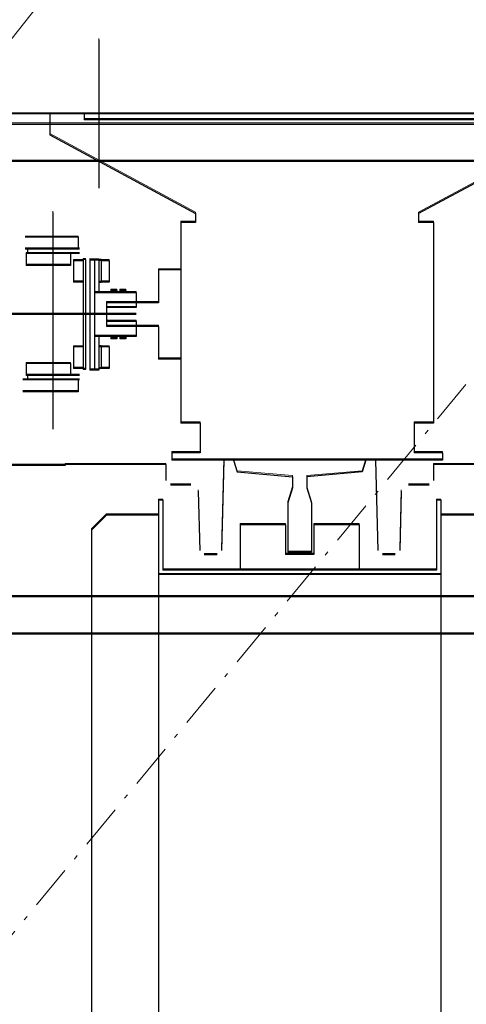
# Model space of a CAD drawing. Header units: millimetres. Extents: x -8642 to 28269, y -6609 to 3701.
# Tile 225 of 256: x 7113 to 7143, y -2080 to -2014. Entities that reach past the tile are written whole.
import ezdxf

# ---------------------------------------------------------------- set-up
doc = ezdxf.new("R2010")
doc.units = ezdxf.units.MM
doc.header["$LTSCALE"] = 1000
doc.header["$MEASUREMENT"] = 0
for name, pattern in [('rzut 1 pietra$0$ArchiTECH.PC 5. Line Type', [0.0053, 0.003, -0.001, 0.0003, -0.001]), ('rzut 1 pietra$0$ArchiTECH.PC Solid Line Type', [0]), ('SUFIT_1 PIETRO$0$ArchiTECH.PC Solid Line Type', [0])]:
    doc.linetypes.add(name, pattern=pattern)
doc.layers.add('_Etapy_opis', color=7, linetype='Continuous', lineweight=18)
doc.layers.add('IS_ARCH', color=254, linetype='Continuous', lineweight=18)
doc.layers.add('SUFIT_1 PIETRO$0$INWENTARYZACJA', color=254, linetype='Continuous')
doc.layers.add('SUFIT_1 PIETRO$0$Kalka 1', color=254, linetype='Continuous')

msp = doc.modelspace()

# ---------------------------------------------------------------- linework, layer by layer
at = {"layer": '_Etapy_opis', "color": 1}
msp.add_lwpolyline([(6460.55, -2841.207), (7540.523, -1472.145), (7540.523, 604.489), (11528.635, 604.489), (11528.635, -458.988), (8943.733, -3729.656)], close=True, dxfattribs=at)
at = {"layer": 'IS_ARCH', "linetype": 'rzut 1 pietra$0$ArchiTECH.PC 5. Line Type'}
msp.add_line((10028.542, 1462.468), (5164.307, -4438.502), dxfattribs=at)
at = {"layer": 'IS_ARCH', "linetype": 'rzut 1 pietra$0$ArchiTECH.PC Solid Line Type'}
for p, q in [((7118.152, -2015), (7118.152, -2025)), ((7212.152, -2020), (7022.152, -2020)), ((7212.152, -2020), (7022.152, -2020)), ((7212.152, -2020), (7022.152, -2020)), ((7212.152, -2020), (7022.152, -2020)), ((7212.152, -2020), (7022.152, -2020)), ((7212.152, -2020), (7022.152, -2020)), ((7197.152, -2020), (7114.852, -2020)), ((7114.852, -2020), (7114.852, -2021.4)), ((7197.152, -2020), (7114.852, -2020)), ((7114.852, -2020), (7114.852, -2021.4)), ((7114.852, -2020), (7114.852, -2021.4)), ((7197.152, -2020), (7114.852, -2020)), ((7117.152, -2020), (7117.152, -2020.4)), ((7117.152, -2020), (7117.152, -2020.4)), ((7117.152, -2020), (7117.152, -2020.4)), ((7022.152, -2020.676), (7212.152, -2020.676)), ((7197.152, -2020.4), (7117.152, -2020.4)), ((7197.152, -2020.4), (7117.152, -2020.4)), ((7197.152, -2020.4), (7117.152, -2020.4)), ((7114.852, -2021.4), (7124.652, -2026.7)), ((7114.852, -2021.4), (7124.652, -2026.7)), ((7114.852, -2021.4), (7124.652, -2026.7)), ((7149.452, -2021.4), (7139.652, -2026.7)), ((7149.452, -2021.4), (7139.652, -2026.7)), ((7149.452, -2021.4), (7139.652, -2026.7)), ((7163.625, -2023.197), (7099.683, -2023.197)), ((7163.625, -2023.197), (7099.683, -2023.197)), ((7163.625, -2023.197), (7099.683, -2023.197)), ((7115.052, -2026.627), (7115.052, -2041.206)), ((7115.052, -2026.627), (7115.052, -2041.206)), ((7115.052, -2026.627), (7115.052, -2041.206)), ((7124.652, -2026.7), (7124.652, -2027.3)), ((7124.652, -2026.7), (7124.652, -2027.3)), ((7124.652, -2026.7), (7124.652, -2027.3)), ((7139.652, -2026.7), (7139.652, -2027.3)), ((7139.652, -2026.7), (7139.652, -2027.3)), ((7139.652, -2026.7), (7139.652, -2027.3)), ((7123.652, -2027.3), (7123.652, -2040.8)), ((7124.652, -2027.3), (7123.652, -2027.3)), ((7123.652, -2027.3), (7123.652, -2040.8)), ((7124.652, -2027.3), (7123.652, -2027.3)), ((7124.652, -2027.3), (7123.652, -2027.3)), ((7123.652, -2027.3), (7123.652, -2040.8)), ((7140.652, -2027.3), (7139.652, -2027.3)), ((7140.652, -2027.3), (7139.652, -2027.3)), ((7140.652, -2027.3), (7139.652, -2027.3)), ((7140.652, -2027.3), (7140.652, -2040.8)), ((7140.652, -2027.3), (7140.652, -2040.8)), ((7140.652, -2027.3), (7140.652, -2040.8)), ((7116.752, -2028.3), (7113.184, -2028.3)), ((7116.752, -2028.3), (7113.184, -2028.3)), ((7116.752, -2028.3), (7113.184, -2028.3)), ((7116.752, -2028.3), (7116.752, -2029.1)), ((7116.752, -2028.3), (7116.752, -2029.1)), ((7116.752, -2028.3), (7116.752, -2029.1)), ((7116.752, -2028.5), (7116.752, -2029.1)), ((7116.752, -2028.5), (7116.752, -2029.1)), ((7116.752, -2028.5), (7116.752, -2029.1)), ((7116.852, -2029.1), (7113.184, -2029.1)), ((7116.852, -2029.1), (7113.184, -2029.1)), ((7116.852, -2029.1), (7113.184, -2029.1)), ((7113.252, -2029.4), (7113.252, -2030.2)), ((7116.852, -2029.4), (7113.252, -2029.4)), ((7113.252, -2029.4), (7113.252, -2030.2)), ((7116.852, -2029.4), (7113.252, -2029.4)), ((7116.852, -2029.4), (7113.252, -2029.4)), ((7113.252, -2029.4), (7113.252, -2030.2)), ((7113.352, -2029.1), (7113.352, -2029.4)), ((7113.352, -2029.1), (7113.352, -2029.4)), ((7113.352, -2029.1), (7113.352, -2029.4)), ((7116.252, -2029.4), (7116.252, -2030.2)), ((7116.252, -2029.4), (7116.252, -2030.2)), ((7116.252, -2029.4), (7116.252, -2030.2)), ((7116.252, -2030.2), (7113.252, -2030.2)), ((7116.252, -2030.2), (7113.252, -2030.2)), ((7116.252, -2030.2), (7113.252, -2030.2)), ((7117.102, -2029.881), (7116.442, -2029.881)), ((7116.442, -2029.881), (7116.442, -2031.319)), ((7117.102, -2029.881), (7116.442, -2029.881)), ((7116.442, -2029.881), (7116.442, -2031.319)), ((7116.442, -2029.881), (7116.442, -2031.319)), ((7117.102, -2029.881), (7116.442, -2029.881)), ((7117.252, -2029.8), (7117.102, -2029.8)), ((7117.102, -2029.8), (7117.102, -2037.2)), ((7117.252, -2029.8), (7117.102, -2029.8)), ((7117.102, -2029.8), (7117.102, -2037.2)), ((7117.102, -2029.8), (7117.102, -2037.2)), ((7117.252, -2029.8), (7117.102, -2029.8)), ((7117.252, -2029.8), (7117.252, -2037.2)), ((7117.252, -2029.8), (7117.252, -2037.2)), ((7117.252, -2029.8), (7117.252, -2037.2)), ((7117.552, -2029.8), (7117.552, -2037.23)), ((7117.552, -2029.8), (7117.552, -2037.23)), ((7117.552, -2029.8), (7117.552, -2037.23)), ((7118.152, -2029.83), (7117.552, -2029.83)), ((7118.152, -2029.83), (7117.552, -2029.83)), ((7118.152, -2029.83), (7117.552, -2029.83)), ((7117.852, -2029.83), (7117.852, -2037.23)), ((7117.852, -2029.83), (7117.852, -2037.23)), ((7117.852, -2029.83), (7117.852, -2037.23)), ((7118.152, -2029.83), (7118.152, -2032.03)), ((7118.152, -2029.83), (7118.152, -2032.03)), ((7118.152, -2029.83), (7118.152, -2032.03)), ((7118.312, -2029.86), (7118.152, -2029.86)), ((7118.312, -2029.86), (7118.152, -2029.86)), ((7118.312, -2029.86), (7118.152, -2029.86)), ((7118.312, -2029.86), (7118.312, -2031.34)), ((7118.312, -2029.86), (7118.312, -2031.34)), ((7118.312, -2029.86), (7118.312, -2031.34)), ((7118.312, -2029.881), (7118.312, -2031.319)), ((7118.842, -2029.881), (7118.312, -2029.881)), ((7118.312, -2029.881), (7118.312, -2031.319)), ((7118.842, -2029.881), (7118.312, -2029.881)), ((7118.842, -2029.881), (7118.312, -2029.881)), ((7118.312, -2029.881), (7118.312, -2031.319)), ((7118.842, -2029.881), (7118.842, -2031.319)), ((7118.842, -2029.881), (7118.842, -2031.319)), ((7118.842, -2029.881), (7118.842, -2031.319)), ((7123.652, -2030.5), (7122.152, -2030.5)), ((7122.152, -2030.5), (7122.152, -2032.7)), ((7123.652, -2030.5), (7122.152, -2030.5)), ((7122.152, -2030.5), (7122.152, -2032.7)), ((7122.152, -2030.5), (7122.152, -2032.7)), ((7123.652, -2030.5), (7122.152, -2030.5)), ((7117.102, -2031.319), (7116.442, -2031.319)), ((7117.102, -2031.319), (7116.442, -2031.319)), ((7117.102, -2031.319), (7116.442, -2031.319)), ((7118.312, -2031.34), (7118.152, -2031.34)), ((7118.312, -2031.34), (7118.152, -2031.34)), ((7118.312, -2031.34), (7118.152, -2031.34)), ((7118.842, -2031.319), (7118.312, -2031.319)), ((7118.842, -2031.319), (7118.312, -2031.319)), ((7118.842, -2031.319), (7118.312, -2031.319)), ((7120.652, -2032.03), (7117.852, -2032.03)), ((7120.652, -2032.03), (7117.852, -2032.03)), ((7120.652, -2032.03), (7117.852, -2032.03)), ((7119.352, -2031.875), (7118.952, -2031.875)), ((7118.952, -2031.875), (7118.952, -2032.03)), ((7119.352, -2031.875), (7118.952, -2031.875)), ((7118.952, -2031.875), (7118.952, -2032.03)), ((7118.952, -2031.875), (7118.952, -2032.03)), ((7119.352, -2031.875), (7118.952, -2031.875)), ((7119.352, -2031.875), (7119.352, -2032.03)), ((7119.352, -2031.875), (7119.352, -2032.03)), ((7119.352, -2031.875), (7119.352, -2032.03)), ((7119.952, -2031.875), (7119.552, -2031.875)), ((7119.552, -2031.875), (7119.552, -2032.03)), ((7119.952, -2031.875), (7119.552, -2031.875)), ((7119.552, -2031.875), (7119.552, -2032.03)), ((7119.552, -2031.875), (7119.552, -2032.03)), ((7119.952, -2031.875), (7119.552, -2031.875)), ((7119.952, -2031.875), (7119.952, -2032.03)), ((7119.952, -2031.875), (7119.952, -2032.03)), ((7119.952, -2031.875), (7119.952, -2032.03)), ((7120.652, -2032.03), (7120.652, -2032.33)), ((7120.652, -2032.03), (7120.652, -2032.33)), ((7120.652, -2032.03), (7120.652, -2032.33)), ((7122.152, -2032.7), (7118.652, -2032.7)), ((7118.652, -2032.7), (7118.652, -2034.3)), ((7122.152, -2032.7), (7118.652, -2032.7)), ((7118.652, -2032.7), (7118.652, -2034.3)), ((7118.652, -2032.7), (7118.652, -2034.3)), ((7122.152, -2032.7), (7118.652, -2032.7)), ((7120.652, -2032.33), (7120.652, -2033.03)), ((7120.652, -2032.33), (7120.652, -2033.03)), ((7120.652, -2032.33), (7120.652, -2033.03)), ((7120.652, -2033.5), (7046.652, -2033.5)), ((7120.652, -2033.5), (7046.652, -2033.5)), ((7120.652, -2033.5), (7046.652, -2033.5)), ((7120.652, -2033.03), (7118.652, -2033.03)), ((7118.652, -2033.03), (7118.652, -2033.97)), ((7120.652, -2033.03), (7118.652, -2033.03)), ((7118.652, -2033.03), (7118.652, -2033.97)), ((7118.652, -2033.03), (7118.652, -2033.97)), ((7120.652, -2033.03), (7118.652, -2033.03)), ((7120.652, -2033.97), (7118.652, -2033.97)), ((7120.652, -2033.97), (7118.652, -2033.97)), ((7120.652, -2033.97), (7118.652, -2033.97)), ((7120.652, -2033.97), (7120.652, -2034.67)), ((7120.652, -2033.97), (7120.652, -2034.67)), ((7120.652, -2033.97), (7120.652, -2034.67)), ((7122.152, -2034.3), (7118.652, -2034.3)), ((7122.152, -2034.3), (7118.652, -2034.3)), ((7122.152, -2034.3), (7118.652, -2034.3)), ((7120.652, -2034.67), (7120.652, -2034.97)), ((7120.652, -2034.67), (7120.652, -2034.97)), ((7120.652, -2034.67), (7120.652, -2034.97)), ((7122.152, -2034.3), (7122.152, -2036.5)), ((7122.152, -2034.3), (7122.152, -2036.5)), ((7122.152, -2034.3), (7122.152, -2036.5)), ((7119.552, -2034.97), (7117.852, -2034.97)), ((7119.552, -2034.97), (7117.852, -2034.97)), ((7119.552, -2034.97), (7117.852, -2034.97)), ((7118.152, -2034.97), (7118.152, -2037.23)), ((7118.152, -2034.97), (7118.152, -2037.23)), ((7118.152, -2034.97), (7118.152, -2037.23)), ((7118.952, -2034.97), (7118.952, -2035.125)), ((7118.952, -2034.97), (7118.952, -2035.125)), ((7118.952, -2034.97), (7118.952, -2035.125)), ((7119.352, -2035.125), (7118.952, -2035.125)), ((7119.352, -2035.125), (7118.952, -2035.125)), ((7119.352, -2035.125), (7118.952, -2035.125)), ((7119.352, -2034.97), (7119.352, -2035.125)), ((7119.352, -2034.97), (7119.352, -2035.125)), ((7119.352, -2034.97), (7119.352, -2035.125)), ((7120.652, -2034.97), (7119.527, -2034.97)), ((7120.652, -2034.97), (7119.527, -2034.97)), ((7120.652, -2034.97), (7119.527, -2034.97)), ((7119.552, -2034.97), (7119.552, -2035.125)), ((7119.552, -2034.97), (7119.552, -2035.125)), ((7119.552, -2034.97), (7119.552, -2035.125)), ((7119.952, -2035.125), (7119.552, -2035.125)), ((7119.952, -2035.125), (7119.552, -2035.125)), ((7119.952, -2035.125), (7119.552, -2035.125)), ((7119.952, -2034.97), (7119.952, -2035.125)), ((7119.952, -2034.97), (7119.952, -2035.125)), ((7119.952, -2034.97), (7119.952, -2035.125)), ((7116.442, -2035.681), (7116.442, -2037.119)), ((7117.102, -2035.681), (7116.442, -2035.681)), ((7116.442, -2035.681), (7116.442, -2037.119)), ((7117.102, -2035.681), (7116.442, -2035.681)), ((7117.102, -2035.681), (7116.442, -2035.681)), ((7116.442, -2035.681), (7116.442, -2037.119)), ((7118.312, -2035.66), (7118.152, -2035.66)), ((7118.152, -2035.66), (7118.152, -2037.14)), ((7118.312, -2035.66), (7118.152, -2035.66)), ((7118.152, -2035.66), (7118.152, -2037.14)), ((7118.152, -2035.66), (7118.152, -2037.14)), ((7118.312, -2035.66), (7118.152, -2035.66)), ((7118.312, -2035.66), (7118.312, -2037.14)), ((7118.312, -2035.66), (7118.312, -2037.14)), ((7118.312, -2035.66), (7118.312, -2037.14)), ((7118.842, -2035.681), (7118.312, -2035.681)), ((7118.842, -2035.681), (7118.312, -2035.681)), ((7118.842, -2035.681), (7118.312, -2035.681)), ((7118.842, -2035.681), (7118.842, -2037.119)), ((7118.842, -2035.681), (7118.842, -2037.119)), ((7118.842, -2035.681), (7118.842, -2037.119)), ((7113.252, -2036.8), (7113.252, -2037.6)), ((7116.252, -2036.8), (7113.252, -2036.8)), ((7113.252, -2036.8), (7113.252, -2037.6)), ((7116.252, -2036.8), (7113.252, -2036.8)), ((7116.252, -2036.8), (7113.252, -2036.8)), ((7113.252, -2036.8), (7113.252, -2037.6)), ((7116.252, -2036.8), (7116.252, -2037.6)), ((7116.252, -2036.8), (7116.252, -2037.6)), ((7116.252, -2036.8), (7116.252, -2037.6)), ((7123.652, -2036.5), (7122.152, -2036.5)), ((7123.652, -2036.5), (7122.152, -2036.5)), ((7123.652, -2036.5), (7122.152, -2036.5)), ((7117.102, -2037.119), (7116.442, -2037.119)), ((7117.102, -2037.119), (7116.442, -2037.119)), ((7117.102, -2037.119), (7116.442, -2037.119)), ((7117.252, -2037.2), (7117.102, -2037.2)), ((7117.252, -2037.2), (7117.102, -2037.2)), ((7117.252, -2037.2), (7117.102, -2037.2)), ((7118.152, -2037.23), (7117.552, -2037.23)), ((7118.152, -2037.23), (7117.552, -2037.23)), ((7118.152, -2037.23), (7117.552, -2037.23)), ((7118.312, -2037.14), (7118.152, -2037.14)), ((7118.312, -2037.14), (7118.152, -2037.14)), ((7118.312, -2037.14), (7118.152, -2037.14)), ((7118.842, -2037.119), (7118.312, -2037.119)), ((7118.842, -2037.119), (7118.312, -2037.119)), ((7118.842, -2037.119), (7118.312, -2037.119)), ((7116.852, -2037.9), (7113.034, -2037.9)), ((7116.852, -2037.9), (7113.034, -2037.9)), ((7116.852, -2037.9), (7113.034, -2037.9)), ((7116.852, -2037.6), (7113.252, -2037.6)), ((7116.852, -2037.6), (7113.252, -2037.6)), ((7116.852, -2037.6), (7113.252, -2037.6)), ((7113.352, -2037.6), (7113.352, -2037.9)), ((7113.352, -2037.6), (7113.352, -2037.9)), ((7113.352, -2037.6), (7113.352, -2037.9)), ((7116.752, -2037.9), (7116.752, -2038.7)), ((7116.752, -2037.9), (7116.752, -2038.7)), ((7116.752, -2037.9), (7116.752, -2038.7)), ((7116.752, -2038.7), (7113.034, -2038.7)), ((7116.752, -2038.7), (7113.034, -2038.7)), ((7116.752, -2038.7), (7113.034, -2038.7)), ((7124.952, -2040.8), (7123.652, -2040.8)), ((7124.952, -2040.8), (7123.652, -2040.8)), ((7124.952, -2040.8), (7123.652, -2040.8)), ((7124.952, -2040.8), (7124.952, -2042.8)), ((7124.952, -2040.8), (7124.952, -2042.8)), ((7124.952, -2040.8), (7124.952, -2042.8)), ((7139.352, -2040.8), (7139.352, -2042.8)), ((7140.652, -2040.8), (7139.352, -2040.8)), ((7139.352, -2040.8), (7139.352, -2042.8)), ((7140.652, -2040.8), (7139.352, -2040.8)), ((7140.652, -2040.8), (7139.352, -2040.8)), ((7139.352, -2040.8), (7139.352, -2042.8)), ((7124.952, -2042.8), (7123.052, -2042.8)), ((7123.052, -2042.8), (7123.052, -2043.3)), ((7124.952, -2042.8), (7123.052, -2042.8)), ((7123.052, -2042.8), (7123.052, -2043.3)), ((7123.052, -2042.8), (7123.052, -2043.3)), ((7124.952, -2042.8), (7123.052, -2042.8)), ((7141.252, -2042.8), (7139.352, -2042.8)), ((7141.252, -2042.8), (7139.352, -2042.8)), ((7141.252, -2042.8), (7139.352, -2042.8)), ((7141.252, -2042.8), (7141.252, -2043.3)), ((7141.252, -2042.8), (7141.252, -2043.3)), ((7141.252, -2042.8), (7141.252, -2043.3)), ((7141.252, -2043.3), (7123.052, -2043.3)), ((7141.252, -2043.3), (7123.052, -2043.3)), ((7141.252, -2043.3), (7123.052, -2043.3)), ((7126.549, -2043.3), (7126.394, -2049.38)), ((7126.549, -2043.3), (7126.394, -2049.38)), ((7126.549, -2043.3), (7126.394, -2049.38)), ((7131.654, -2043.3), (7126.549, -2043.3)), ((7131.654, -2043.3), (7126.549, -2043.3)), ((7131.654, -2043.3), (7126.549, -2043.3)), ((7127.202, -2043.3), (7127.452, -2044.09)), ((7127.202, -2043.3), (7127.452, -2044.09)), ((7127.202, -2043.3), (7127.452, -2044.09)), ((7136.76, -2043.3), (7131.652, -2043.3)), ((7136.76, -2043.3), (7131.652, -2043.3)), ((7136.76, -2043.3), (7131.652, -2043.3)), ((7136.102, -2043.3), (7135.852, -2044.09)), ((7136.102, -2043.3), (7135.852, -2044.09)), ((7136.102, -2043.3), (7135.852, -2044.09)), ((7136.76, -2043.3), (7136.915, -2049.38)), ((7136.76, -2043.3), (7136.915, -2049.38)), ((7136.76, -2043.3), (7136.915, -2049.38)), ((7115.874, -2043.647), (7104.571, -2043.647)), ((7115.874, -2043.647), (7104.571, -2043.647)), ((7115.874, -2043.647), (7104.571, -2043.647)), ((7122.655, -2043.6), (7115.874, -2043.6)), ((7115.874, -2043.6), (7115.874, -2043.647)), ((7122.655, -2043.6), (7115.874, -2043.6)), ((7115.874, -2043.6), (7115.874, -2043.647)), ((7115.874, -2043.6), (7115.874, -2043.647)), ((7122.655, -2043.6), (7115.874, -2043.6)), ((7122.655, -2043.6), (7122.655, -2044.672)), ((7122.655, -2043.6), (7122.655, -2044.672)), ((7122.655, -2043.6), (7122.655, -2044.672)), ((7127.452, -2044.09), (7131.177, -2044.41)), ((7127.452, -2044.09), (7131.177, -2044.41)), ((7127.452, -2044.09), (7131.177, -2044.41)), ((7135.852, -2044.09), (7132.127, -2044.41)), ((7135.852, -2044.09), (7132.127, -2044.41)), ((7135.852, -2044.09), (7132.127, -2044.41)), ((7153.162, -2043.6), (7140.653, -2043.6)), ((7140.653, -2043.6), (7140.653, -2044.672)), ((7153.162, -2043.6), (7140.653, -2043.6)), ((7140.653, -2043.6), (7140.653, -2044.672)), ((7140.653, -2043.6), (7140.653, -2044.672)), ((7153.162, -2043.6), (7140.653, -2043.6)), ((7131.177, -2044.41), (7131.177, -2045.16)), ((7131.177, -2044.41), (7131.177, -2045.16)), ((7131.177, -2044.41), (7131.177, -2045.16)), ((7132.127, -2044.41), (7132.127, -2045.16)), ((7132.127, -2044.41), (7132.127, -2045.16)), ((7132.127, -2044.41), (7132.127, -2045.16)), ((7124.331, -2044.972), (7122.955, -2044.972)), ((7124.331, -2044.972), (7122.955, -2044.972)), ((7124.331, -2044.972), (7122.955, -2044.972)), ((7124.823, -2045.383), (7124.927, -2049.38)), ((7124.823, -2045.383), (7124.927, -2049.38)), ((7124.823, -2045.383), (7124.927, -2049.38)), ((7131.177, -2045.16), (7130.858, -2046.16)), ((7131.177, -2045.16), (7130.858, -2046.16)), ((7131.177, -2045.16), (7130.858, -2046.16)), ((7132.127, -2045.16), (7132.446, -2046.16)), ((7132.127, -2045.16), (7132.446, -2046.16)), ((7132.127, -2045.16), (7132.446, -2046.16)), ((7138.486, -2045.383), (7138.381, -2049.38)), ((7138.486, -2045.383), (7138.381, -2049.38)), ((7138.486, -2045.383), (7138.381, -2049.38)), ((7140.353, -2044.972), (7138.977, -2044.972)), ((7140.353, -2044.972), (7138.977, -2044.972)), ((7140.353, -2044.972), (7138.977, -2044.972)), ((7122.152, -2046), (7122.152, -2046.3)), ((7122.452, -2046), (7122.152, -2046)), ((7122.152, -2046), (7122.152, -2046.3)), ((7122.452, -2046), (7122.152, -2046)), ((7122.452, -2046), (7122.152, -2046)), ((7122.152, -2046), (7122.152, -2046.3)), ((7122.452, -2046), (7122.452, -2050.7)), ((7122.452, -2046), (7122.452, -2050.7)), ((7122.452, -2046), (7122.452, -2050.7)), ((7140.852, -2046), (7140.852, -2050.7)), ((7141.152, -2046), (7140.852, -2046)), ((7140.852, -2046), (7140.852, -2050.7)), ((7141.152, -2046), (7140.852, -2046)), ((7141.152, -2046), (7140.852, -2046)), ((7140.852, -2046), (7140.852, -2050.7)), ((7141.152, -2046), (7141.152, -2046.3)), ((7141.152, -2046), (7141.152, -2046.3)), ((7141.152, -2046), (7141.152, -2046.3)), ((7122.152, -2046.3), (7122.152, -2223.7)), ((7122.152, -2046.3), (7122.152, -2223.7)), ((7122.152, -2046.3), (7122.152, -2223.7)), ((7130.858, -2046.16), (7130.858, -2049.5)), ((7130.858, -2046.16), (7130.858, -2049.5)), ((7130.858, -2046.16), (7130.858, -2049.5)), ((7132.446, -2046.16), (7132.446, -2049.5)), ((7132.446, -2046.16), (7132.446, -2049.5)), ((7132.446, -2046.16), (7132.446, -2049.5)), ((7141.152, -2046.3), (7141.152, -2223.7)), ((7141.152, -2046.3), (7141.152, -2223.7)), ((7141.152, -2046.3), (7141.152, -2223.7)), ((7118.652, -2047), (7117.652, -2048)), ((7118.652, -2047), (7117.652, -2048)), ((7118.652, -2047), (7117.652, -2048)), ((7122.152, -2047), (7118.652, -2047)), ((7122.152, -2047), (7118.652, -2047)), ((7122.152, -2047), (7118.652, -2047)), ((7144.652, -2047), (7141.152, -2047)), ((7144.652, -2047), (7141.152, -2047)), ((7144.652, -2047), (7141.152, -2047)), ((7117.652, -2048), (7117.652, -2222)), ((7117.652, -2048), (7117.652, -2222)), ((7117.652, -2048), (7117.652, -2222)), ((7127.652, -2047.65), (7127.652, -2050.7)), ((7130.708, -2047.65), (7127.652, -2047.65)), ((7127.652, -2047.65), (7127.652, -2050.7)), ((7130.708, -2047.65), (7127.652, -2047.65)), ((7130.708, -2047.65), (7127.652, -2047.65)), ((7127.652, -2047.65), (7127.652, -2050.7)), ((7130.708, -2047.65), (7130.708, -2049.65)), ((7130.708, -2047.65), (7130.708, -2049.65)), ((7130.708, -2047.65), (7130.708, -2049.65)), ((7132.596, -2047.65), (7132.596, -2049.65)), ((7135.652, -2047.65), (7132.596, -2047.65)), ((7132.596, -2047.65), (7132.596, -2049.65)), ((7135.652, -2047.65), (7132.596, -2047.65)), ((7135.652, -2047.65), (7132.596, -2047.65)), ((7132.596, -2047.65), (7132.596, -2049.65)), ((7135.652, -2047.65), (7135.652, -2050.7)), ((7135.652, -2047.65), (7135.652, -2050.7)), ((7135.652, -2047.65), (7135.652, -2050.7)), ((7126.096, -2049.672), (7125.227, -2049.672)), ((7126.096, -2049.672), (7125.227, -2049.672)), ((7126.096, -2049.672), (7125.227, -2049.672)), ((7132.596, -2049.65), (7130.708, -2049.65)), ((7132.596, -2049.65), (7130.708, -2049.65)), ((7132.596, -2049.65), (7130.708, -2049.65)), ((7132.446, -2049.5), (7130.858, -2049.5)), ((7132.446, -2049.5), (7130.858, -2049.5)), ((7132.446, -2049.5), (7130.858, -2049.5)), ((7138.081, -2049.672), (7137.213, -2049.672)), ((7138.081, -2049.672), (7137.213, -2049.672)), ((7138.081, -2049.672), (7137.213, -2049.672)), ((7140.852, -2050.7), (7122.452, -2050.7)), ((7140.852, -2050.7), (7122.452, -2050.7)), ((7140.852, -2050.7), (7122.452, -2050.7)), ((7141.152, -2051), (7122.152, -2051)), ((7141.152, -2051), (7122.152, -2051)), ((7141.152, -2051), (7122.152, -2051)), ((7191.652, -2052.5), (7049.152, -2052.5)), ((7191.652, -2052.5), (7049.152, -2052.5)), ((7191.652, -2052.5), (7049.152, -2052.5)), ((7191.652, -2055), (7051.652, -2055)), ((7191.652, -2055), (7051.652, -2055)), ((7191.652, -2055), (7051.652, -2055))]:
    msp.add_line(p, q, dxfattribs=at)
at = {"layer": 'SUFIT_1 PIETRO$0$INWENTARYZACJA', "linetype": 'SUFIT_1 PIETRO$0$ArchiTECH.PC Solid Line Type'}
for p, q in [((7212.152, -2020.084), (7022.152, -2020.084)), ((7212.152, -2020.084), (7022.152, -2020.084)), ((7212.152, -2020.084), (7022.152, -2020.084)), ((7212.152, -2020.084), (7022.152, -2020.084)), ((7212.152, -2020.084), (7022.152, -2020.084)), ((7212.152, -2020.084), (7022.152, -2020.084)), ((7197.152, -2020.084), (7114.852, -2020.084)), ((7114.852, -2020.084), (7114.852, -2021.484)), ((7114.852, -2020.084), (7114.852, -2021.484)), ((7197.152, -2020.084), (7114.852, -2020.084)), ((7114.852, -2020.084), (7114.852, -2021.484)), ((7197.152, -2020.084), (7114.852, -2020.084)), ((7117.152, -2020.084), (7117.152, -2020.484)), ((7117.152, -2020.084), (7117.152, -2020.484)), ((7117.152, -2020.084), (7117.152, -2020.484)), ((7022.152, -2020.76), (7212.152, -2020.76)), ((7197.152, -2020.484), (7117.152, -2020.484)), ((7197.152, -2020.484), (7117.152, -2020.484)), ((7197.152, -2020.484), (7117.152, -2020.484)), ((7114.852, -2021.484), (7124.652, -2026.784)), ((7114.852, -2021.484), (7124.652, -2026.784)), ((7114.852, -2021.484), (7124.652, -2026.784)), ((7149.452, -2021.484), (7139.652, -2026.784)), ((7149.452, -2021.484), (7139.652, -2026.784)), ((7149.452, -2021.484), (7139.652, -2026.784)), ((7163.625, -2023.281), (7099.683, -2023.281)), ((7163.625, -2023.281), (7099.683, -2023.281)), ((7163.625, -2023.281), (7099.683, -2023.281)), ((7115.052, -2026.711), (7115.052, -2041.29)), ((7115.052, -2026.711), (7115.052, -2041.29)), ((7115.052, -2026.711), (7115.052, -2041.29)), ((7124.652, -2026.784), (7124.652, -2027.384)), ((7124.652, -2026.784), (7124.652, -2027.384)), ((7124.652, -2026.784), (7124.652, -2027.384)), ((7139.652, -2026.784), (7139.652, -2027.384)), ((7139.652, -2026.784), (7139.652, -2027.384)), ((7139.652, -2026.784), (7139.652, -2027.384)), ((7123.652, -2027.384), (7123.652, -2040.884)), ((7124.652, -2027.384), (7123.652, -2027.384)), ((7124.652, -2027.384), (7123.652, -2027.384)), ((7123.652, -2027.384), (7123.652, -2040.884)), ((7124.652, -2027.384), (7123.652, -2027.384)), ((7123.652, -2027.384), (7123.652, -2040.884)), ((7140.652, -2027.384), (7139.652, -2027.384)), ((7140.652, -2027.384), (7139.652, -2027.384)), ((7140.652, -2027.384), (7139.652, -2027.384)), ((7140.652, -2027.384), (7140.652, -2040.884)), ((7140.652, -2027.384), (7140.652, -2040.884)), ((7140.652, -2027.384), (7140.652, -2040.884)), ((7116.752, -2028.384), (7113.184, -2028.384)), ((7116.752, -2028.384), (7113.184, -2028.384)), ((7116.752, -2028.384), (7113.184, -2028.384)), ((7116.752, -2028.384), (7116.752, -2029.184)), ((7116.752, -2028.384), (7116.752, -2029.184)), ((7116.752, -2028.384), (7116.752, -2029.184)), ((7116.752, -2028.584), (7116.752, -2029.184)), ((7116.752, -2028.584), (7116.752, -2029.184)), ((7116.752, -2028.584), (7116.752, -2029.184)), ((7116.852, -2029.184), (7113.184, -2029.184)), ((7116.852, -2029.184), (7113.184, -2029.184)), ((7116.852, -2029.184), (7113.184, -2029.184)), ((7113.252, -2029.484), (7113.252, -2030.284)), ((7116.852, -2029.484), (7113.252, -2029.484)), ((7116.852, -2029.484), (7113.252, -2029.484)), ((7113.252, -2029.484), (7113.252, -2030.284)), ((7116.852, -2029.484), (7113.252, -2029.484)), ((7113.252, -2029.484), (7113.252, -2030.284)), ((7113.352, -2029.184), (7113.352, -2029.484)), ((7113.352, -2029.184), (7113.352, -2029.484)), ((7113.352, -2029.184), (7113.352, -2029.484)), ((7116.252, -2029.484), (7116.252, -2030.284)), ((7116.252, -2029.484), (7116.252, -2030.284)), ((7116.252, -2029.484), (7116.252, -2030.284)), ((7117.102, -2029.965), (7116.442, -2029.965)), ((7116.442, -2029.965), (7116.442, -2031.403)), ((7116.442, -2029.965), (7116.442, -2031.403)), ((7117.102, -2029.965), (7116.442, -2029.965)), ((7116.442, -2029.965), (7116.442, -2031.403)), ((7117.102, -2029.965), (7116.442, -2029.965)), ((7117.252, -2029.884), (7117.102, -2029.884)), ((7117.102, -2029.884), (7117.102, -2037.284)), ((7117.102, -2029.884), (7117.102, -2037.284)), ((7117.252, -2029.884), (7117.102, -2029.884)), ((7117.102, -2029.884), (7117.102, -2037.284)), ((7117.252, -2029.884), (7117.102, -2029.884)), ((7117.252, -2029.884), (7117.252, -2037.284)), ((7117.252, -2029.884), (7117.252, -2037.284)), ((7117.252, -2029.884), (7117.252, -2037.284)), ((7117.552, -2029.884), (7117.552, -2037.314)), ((7117.552, -2029.884), (7117.552, -2037.314)), ((7117.552, -2029.884), (7117.552, -2037.314)), ((7118.152, -2029.914), (7117.552, -2029.914)), ((7118.152, -2029.914), (7117.552, -2029.914)), ((7118.152, -2029.914), (7117.552, -2029.914)), ((7117.852, -2029.914), (7117.852, -2037.314)), ((7117.852, -2029.914), (7117.852, -2037.314)), ((7117.852, -2029.914), (7117.852, -2037.314)), ((7118.152, -2029.914), (7118.152, -2032.114)), ((7118.152, -2029.914), (7118.152, -2032.114)), ((7118.152, -2029.914), (7118.152, -2032.114)), ((7118.312, -2029.944), (7118.152, -2029.944)), ((7118.312, -2029.944), (7118.152, -2029.944)), ((7118.312, -2029.944), (7118.152, -2029.944)), ((7118.312, -2029.944), (7118.312, -2031.424)), ((7118.312, -2029.944), (7118.312, -2031.424)), ((7118.312, -2029.944), (7118.312, -2031.424)), ((7118.312, -2029.965), (7118.312, -2031.403)), ((7118.842, -2029.965), (7118.312, -2029.965)), ((7118.842, -2029.965), (7118.312, -2029.965)), ((7118.312, -2029.965), (7118.312, -2031.403)), ((7118.842, -2029.965), (7118.312, -2029.965)), ((7118.312, -2029.965), (7118.312, -2031.403)), ((7118.842, -2029.965), (7118.842, -2031.403)), ((7118.842, -2029.965), (7118.842, -2031.403)), ((7118.842, -2029.965), (7118.842, -2031.403)), ((7116.252, -2030.284), (7113.252, -2030.284)), ((7116.252, -2030.284), (7113.252, -2030.284)), ((7116.252, -2030.284), (7113.252, -2030.284)), ((7123.652, -2030.584), (7122.152, -2030.584)), ((7122.152, -2030.584), (7122.152, -2032.784)), ((7122.152, -2030.584), (7122.152, -2032.784)), ((7123.652, -2030.584), (7122.152, -2030.584)), ((7122.152, -2030.584), (7122.152, -2032.784)), ((7123.652, -2030.584), (7122.152, -2030.584)), ((7117.102, -2031.403), (7116.442, -2031.403)), ((7117.102, -2031.403), (7116.442, -2031.403)), ((7117.102, -2031.403), (7116.442, -2031.403)), ((7118.312, -2031.424), (7118.152, -2031.424)), ((7118.312, -2031.424), (7118.152, -2031.424)), ((7118.312, -2031.424), (7118.152, -2031.424)), ((7118.842, -2031.403), (7118.312, -2031.403)), ((7118.842, -2031.403), (7118.312, -2031.403)), ((7118.842, -2031.403), (7118.312, -2031.403)), ((7120.652, -2032.114), (7117.852, -2032.114)), ((7120.652, -2032.114), (7117.852, -2032.114)), ((7120.652, -2032.114), (7117.852, -2032.114)), ((7119.352, -2031.959), (7118.952, -2031.959)), ((7118.952, -2031.959), (7118.952, -2032.114)), ((7118.952, -2031.959), (7118.952, -2032.114)), ((7119.352, -2031.959), (7118.952, -2031.959)), ((7118.952, -2031.959), (7118.952, -2032.114)), ((7119.352, -2031.959), (7118.952, -2031.959)), ((7119.352, -2031.959), (7119.352, -2032.114)), ((7119.352, -2031.959), (7119.352, -2032.114)), ((7119.352, -2031.959), (7119.352, -2032.114)), ((7119.952, -2031.959), (7119.552, -2031.959)), ((7119.552, -2031.959), (7119.552, -2032.114)), ((7119.552, -2031.959), (7119.552, -2032.114)), ((7119.952, -2031.959), (7119.552, -2031.959)), ((7119.552, -2031.959), (7119.552, -2032.114)), ((7119.952, -2031.959), (7119.552, -2031.959)), ((7119.952, -2031.959), (7119.952, -2032.114)), ((7119.952, -2031.959), (7119.952, -2032.114)), ((7119.952, -2031.959), (7119.952, -2032.114)), ((7120.652, -2032.114), (7120.652, -2032.414)), ((7120.652, -2032.114), (7120.652, -2032.414)), ((7120.652, -2032.114), (7120.652, -2032.414)), ((7122.152, -2032.784), (7118.652, -2032.784)), ((7118.652, -2032.784), (7118.652, -2034.384)), ((7118.652, -2032.784), (7118.652, -2034.384)), ((7122.152, -2032.784), (7118.652, -2032.784)), ((7118.652, -2032.784), (7118.652, -2034.384)), ((7122.152, -2032.784), (7118.652, -2032.784)), ((7120.652, -2032.414), (7120.652, -2033.114)), ((7120.652, -2032.414), (7120.652, -2033.114)), ((7120.652, -2032.414), (7120.652, -2033.114)), ((7120.652, -2033.114), (7118.652, -2033.114)), ((7118.652, -2033.114), (7118.652, -2034.054)), ((7118.652, -2033.114), (7118.652, -2034.054)), ((7120.652, -2033.114), (7118.652, -2033.114)), ((7118.652, -2033.114), (7118.652, -2034.054)), ((7120.652, -2033.114), (7118.652, -2033.114)), ((7120.652, -2033.584), (7046.652, -2033.584)), ((7120.652, -2033.584), (7046.652, -2033.584)), ((7120.652, -2033.584), (7046.652, -2033.584)), ((7120.652, -2034.054), (7118.652, -2034.054)), ((7120.652, -2034.054), (7118.652, -2034.054)), ((7120.652, -2034.054), (7118.652, -2034.054)), ((7120.652, -2034.054), (7120.652, -2034.754)), ((7120.652, -2034.054), (7120.652, -2034.754)), ((7120.652, -2034.054), (7120.652, -2034.754)), ((7122.152, -2034.384), (7118.652, -2034.384)), ((7122.152, -2034.384), (7118.652, -2034.384)), ((7122.152, -2034.384), (7118.652, -2034.384)), ((7120.652, -2034.754), (7120.652, -2035.054)), ((7120.652, -2034.754), (7120.652, -2035.054)), ((7120.652, -2034.754), (7120.652, -2035.054)), ((7122.152, -2034.384), (7122.152, -2036.584)), ((7122.152, -2034.384), (7122.152, -2036.584)), ((7122.152, -2034.384), (7122.152, -2036.584)), ((7119.552, -2035.054), (7117.852, -2035.054)), ((7119.552, -2035.054), (7117.852, -2035.054)), ((7119.552, -2035.054), (7117.852, -2035.054)), ((7118.152, -2035.054), (7118.152, -2037.314)), ((7118.152, -2035.054), (7118.152, -2037.314)), ((7118.152, -2035.054), (7118.152, -2037.314)), ((7118.952, -2035.054), (7118.952, -2035.209)), ((7118.952, -2035.054), (7118.952, -2035.209)), ((7118.952, -2035.054), (7118.952, -2035.209)), ((7119.352, -2035.209), (7118.952, -2035.209)), ((7119.352, -2035.209), (7118.952, -2035.209)), ((7119.352, -2035.209), (7118.952, -2035.209)), ((7119.352, -2035.054), (7119.352, -2035.209)), ((7119.352, -2035.054), (7119.352, -2035.209)), ((7119.352, -2035.054), (7119.352, -2035.209)), ((7120.652, -2035.054), (7119.527, -2035.054)), ((7120.652, -2035.054), (7119.527, -2035.054)), ((7120.652, -2035.054), (7119.527, -2035.054)), ((7119.552, -2035.054), (7119.552, -2035.209)), ((7119.552, -2035.054), (7119.552, -2035.209)), ((7119.552, -2035.054), (7119.552, -2035.209)), ((7119.952, -2035.209), (7119.552, -2035.209)), ((7119.952, -2035.209), (7119.552, -2035.209)), ((7119.952, -2035.209), (7119.552, -2035.209)), ((7119.952, -2035.054), (7119.952, -2035.209)), ((7119.952, -2035.054), (7119.952, -2035.209)), ((7119.952, -2035.054), (7119.952, -2035.209)), ((7116.442, -2035.765), (7116.442, -2037.203)), ((7117.102, -2035.765), (7116.442, -2035.765)), ((7117.102, -2035.765), (7116.442, -2035.765)), ((7116.442, -2035.765), (7116.442, -2037.203)), ((7117.102, -2035.765), (7116.442, -2035.765)), ((7116.442, -2035.765), (7116.442, -2037.203)), ((7118.312, -2035.744), (7118.152, -2035.744)), ((7118.152, -2035.744), (7118.152, -2037.224)), ((7118.152, -2035.744), (7118.152, -2037.224)), ((7118.312, -2035.744), (7118.152, -2035.744)), ((7118.152, -2035.744), (7118.152, -2037.224)), ((7118.312, -2035.744), (7118.152, -2035.744)), ((7118.312, -2035.744), (7118.312, -2037.224)), ((7118.312, -2035.744), (7118.312, -2037.224)), ((7118.312, -2035.744), (7118.312, -2037.224)), ((7118.842, -2035.765), (7118.312, -2035.765)), ((7118.842, -2035.765), (7118.312, -2035.765)), ((7118.842, -2035.765), (7118.312, -2035.765)), ((7118.842, -2035.765), (7118.842, -2037.203)), ((7118.842, -2035.765), (7118.842, -2037.203)), ((7118.842, -2035.765), (7118.842, -2037.203)), ((7123.652, -2036.584), (7122.152, -2036.584)), ((7123.652, -2036.584), (7122.152, -2036.584)), ((7123.652, -2036.584), (7122.152, -2036.584)), ((7113.252, -2036.884), (7113.252, -2037.684)), ((7116.252, -2036.884), (7113.252, -2036.884)), ((7116.252, -2036.884), (7113.252, -2036.884)), ((7113.252, -2036.884), (7113.252, -2037.684)), ((7116.252, -2036.884), (7113.252, -2036.884)), ((7113.252, -2036.884), (7113.252, -2037.684)), ((7116.252, -2036.884), (7116.252, -2037.684)), ((7116.252, -2036.884), (7116.252, -2037.684)), ((7116.252, -2036.884), (7116.252, -2037.684)), ((7117.102, -2037.203), (7116.442, -2037.203)), ((7117.102, -2037.203), (7116.442, -2037.203)), ((7117.102, -2037.203), (7116.442, -2037.203)), ((7117.252, -2037.284), (7117.102, -2037.284)), ((7117.252, -2037.284), (7117.102, -2037.284)), ((7117.252, -2037.284), (7117.102, -2037.284)), ((7118.152, -2037.314), (7117.552, -2037.314)), ((7118.152, -2037.314), (7117.552, -2037.314)), ((7118.152, -2037.314), (7117.552, -2037.314)), ((7118.312, -2037.224), (7118.152, -2037.224)), ((7118.312, -2037.224), (7118.152, -2037.224)), ((7118.312, -2037.224), (7118.152, -2037.224)), ((7118.842, -2037.203), (7118.312, -2037.203)), ((7118.842, -2037.203), (7118.312, -2037.203)), ((7118.842, -2037.203), (7118.312, -2037.203)), ((7116.852, -2037.984), (7113.034, -2037.984)), ((7116.852, -2037.984), (7113.034, -2037.984)), ((7116.852, -2037.984), (7113.034, -2037.984)), ((7116.852, -2037.684), (7113.252, -2037.684)), ((7116.852, -2037.684), (7113.252, -2037.684)), ((7116.852, -2037.684), (7113.252, -2037.684)), ((7113.352, -2037.684), (7113.352, -2037.984)), ((7113.352, -2037.684), (7113.352, -2037.984)), ((7113.352, -2037.684), (7113.352, -2037.984)), ((7116.752, -2037.984), (7116.752, -2038.784)), ((7116.752, -2037.984), (7116.752, -2038.784)), ((7116.752, -2037.984), (7116.752, -2038.784)), ((7116.752, -2038.784), (7113.034, -2038.784)), ((7116.752, -2038.784), (7113.034, -2038.784)), ((7116.752, -2038.784), (7113.034, -2038.784)), ((7124.952, -2040.884), (7123.652, -2040.884)), ((7124.952, -2040.884), (7123.652, -2040.884)), ((7124.952, -2040.884), (7123.652, -2040.884)), ((7124.952, -2040.884), (7124.952, -2042.884)), ((7124.952, -2040.884), (7124.952, -2042.884)), ((7124.952, -2040.884), (7124.952, -2042.884)), ((7139.352, -2040.884), (7139.352, -2042.884)), ((7140.652, -2040.884), (7139.352, -2040.884)), ((7140.652, -2040.884), (7139.352, -2040.884)), ((7139.352, -2040.884), (7139.352, -2042.884)), ((7140.652, -2040.884), (7139.352, -2040.884)), ((7139.352, -2040.884), (7139.352, -2042.884)), ((7124.952, -2042.884), (7123.052, -2042.884)), ((7123.052, -2042.884), (7123.052, -2043.384)), ((7123.052, -2042.884), (7123.052, -2043.384)), ((7124.952, -2042.884), (7123.052, -2042.884)), ((7123.052, -2042.884), (7123.052, -2043.384)), ((7124.952, -2042.884), (7123.052, -2042.884)), ((7141.252, -2043.384), (7123.052, -2043.384)), ((7141.252, -2043.384), (7123.052, -2043.384)), ((7141.252, -2043.384), (7123.052, -2043.384)), ((7126.549, -2043.384), (7126.394, -2049.464)), ((7126.549, -2043.384), (7126.394, -2049.464)), ((7126.549, -2043.384), (7126.394, -2049.464)), ((7131.654, -2043.384), (7126.549, -2043.384)), ((7131.654, -2043.384), (7126.549, -2043.384)), ((7131.654, -2043.384), (7126.549, -2043.384)), ((7127.202, -2043.384), (7127.452, -2044.174)), ((7127.202, -2043.384), (7127.452, -2044.174)), ((7127.202, -2043.384), (7127.452, -2044.174)), ((7136.76, -2043.384), (7131.652, -2043.384)), ((7136.76, -2043.384), (7131.652, -2043.384)), ((7136.76, -2043.384), (7131.652, -2043.384)), ((7136.102, -2043.384), (7135.852, -2044.174)), ((7136.102, -2043.384), (7135.852, -2044.174)), ((7136.102, -2043.384), (7135.852, -2044.174)), ((7136.76, -2043.384), (7136.915, -2049.464)), ((7136.76, -2043.384), (7136.915, -2049.464)), ((7136.76, -2043.384), (7136.915, -2049.464)), ((7141.252, -2042.884), (7139.352, -2042.884)), ((7141.252, -2042.884), (7139.352, -2042.884)), ((7141.252, -2042.884), (7139.352, -2042.884)), ((7141.252, -2042.884), (7141.252, -2043.384)), ((7141.252, -2042.884), (7141.252, -2043.384)), ((7141.252, -2042.884), (7141.252, -2043.384)), ((7115.875, -2043.731), (7104.571, -2043.731)), ((7115.875, -2043.731), (7104.571, -2043.731)), ((7115.875, -2043.731), (7104.571, -2043.731)), ((7122.655, -2043.684), (7115.875, -2043.684)), ((7115.875, -2043.684), (7115.875, -2043.731)), ((7115.875, -2043.684), (7115.875, -2043.731)), ((7122.655, -2043.684), (7115.875, -2043.684)), ((7115.875, -2043.684), (7115.875, -2043.731)), ((7122.655, -2043.684), (7115.875, -2043.684)), ((7122.655, -2043.684), (7122.655, -2044.756)), ((7122.655, -2043.684), (7122.655, -2044.756)), ((7122.655, -2043.684), (7122.655, -2044.756)), ((7153.162, -2043.684), (7140.653, -2043.684)), ((7140.653, -2043.684), (7140.653, -2044.756)), ((7140.653, -2043.684), (7140.653, -2044.756)), ((7153.162, -2043.684), (7140.653, -2043.684)), ((7140.653, -2043.684), (7140.653, -2044.756)), ((7153.162, -2043.684), (7140.653, -2043.684)), ((7127.452, -2044.174), (7131.177, -2044.494)), ((7127.452, -2044.174), (7131.177, -2044.494)), ((7127.452, -2044.174), (7131.177, -2044.494)), ((7131.177, -2044.494), (7131.177, -2045.244)), ((7131.177, -2044.494), (7131.177, -2045.244)), ((7131.177, -2044.494), (7131.177, -2045.244)), ((7135.852, -2044.174), (7132.127, -2044.494)), ((7135.852, -2044.174), (7132.127, -2044.494)), ((7135.852, -2044.174), (7132.127, -2044.494)), ((7132.127, -2044.494), (7132.127, -2045.244)), ((7132.127, -2044.494), (7132.127, -2045.244)), ((7132.127, -2044.494), (7132.127, -2045.244)), ((7124.331, -2045.056), (7122.955, -2045.056)), ((7124.331, -2045.056), (7122.955, -2045.056)), ((7124.331, -2045.056), (7122.955, -2045.056)), ((7131.177, -2045.244), (7130.858, -2046.244)), ((7131.177, -2045.244), (7130.858, -2046.244)), ((7131.177, -2045.244), (7130.858, -2046.244)), ((7132.127, -2045.244), (7132.446, -2046.244)), ((7132.127, -2045.244), (7132.446, -2046.244)), ((7132.127, -2045.244), (7132.446, -2046.244)), ((7140.353, -2045.056), (7138.978, -2045.056)), ((7140.353, -2045.056), (7138.978, -2045.056)), ((7140.353, -2045.056), (7138.978, -2045.056)), ((7122.152, -2046.084), (7122.152, -2046.384)), ((7122.452, -2046.084), (7122.152, -2046.084)), ((7122.452, -2046.084), (7122.152, -2046.084)), ((7122.152, -2046.084), (7122.152, -2046.384)), ((7122.452, -2046.084), (7122.152, -2046.084)), ((7122.152, -2046.084), (7122.152, -2046.384)), ((7122.452, -2046.084), (7122.452, -2050.784)), ((7122.452, -2046.084), (7122.452, -2050.784)), ((7122.452, -2046.084), (7122.452, -2050.784)), ((7124.823, -2045.466), (7124.927, -2049.464)), ((7124.823, -2045.466), (7124.927, -2049.464)), ((7124.823, -2045.466), (7124.927, -2049.464)), ((7138.486, -2045.466), (7138.381, -2049.464)), ((7138.486, -2045.466), (7138.381, -2049.464)), ((7138.486, -2045.466), (7138.381, -2049.464)), ((7140.852, -2046.084), (7140.852, -2050.784)), ((7141.152, -2046.084), (7140.852, -2046.084)), ((7141.152, -2046.084), (7140.852, -2046.084)), ((7140.852, -2046.084), (7140.852, -2050.784)), ((7141.152, -2046.084), (7140.852, -2046.084)), ((7140.852, -2046.084), (7140.852, -2050.784)), ((7141.152, -2046.084), (7141.152, -2046.384)), ((7141.152, -2046.084), (7141.152, -2046.384)), ((7141.152, -2046.084), (7141.152, -2046.384)), ((7122.152, -2046.384), (7122.152, -2223.784)), ((7122.152, -2046.384), (7122.152, -2223.784)), ((7122.152, -2046.384), (7122.152, -2223.784)), ((7130.858, -2046.244), (7130.858, -2049.584)), ((7130.858, -2046.244), (7130.858, -2049.584)), ((7130.858, -2046.244), (7130.858, -2049.584)), ((7132.446, -2046.244), (7132.446, -2049.584)), ((7132.446, -2046.244), (7132.446, -2049.584)), ((7132.446, -2046.244), (7132.446, -2049.584)), ((7141.152, -2046.384), (7141.152, -2223.784)), ((7141.152, -2046.384), (7141.152, -2223.784)), ((7141.152, -2046.384), (7141.152, -2223.784)), ((7118.652, -2047.084), (7117.652, -2048.084)), ((7118.652, -2047.084), (7117.652, -2048.084)), ((7118.652, -2047.084), (7117.652, -2048.084)), ((7122.152, -2047.084), (7118.652, -2047.084)), ((7122.152, -2047.084), (7118.652, -2047.084)), ((7122.152, -2047.084), (7118.652, -2047.084)), ((7144.652, -2047.084), (7141.152, -2047.084)), ((7144.652, -2047.084), (7141.152, -2047.084)), ((7144.652, -2047.084), (7141.152, -2047.084)), ((7117.652, -2048.084), (7117.652, -2222.084)), ((7117.652, -2048.084), (7117.652, -2222.084)), ((7117.652, -2048.084), (7117.652, -2222.084)), ((7127.652, -2047.734), (7127.652, -2050.784)), ((7130.708, -2047.734), (7127.652, -2047.734)), ((7130.708, -2047.734), (7127.652, -2047.734)), ((7127.652, -2047.734), (7127.652, -2050.784)), ((7130.708, -2047.734), (7127.652, -2047.734)), ((7127.652, -2047.734), (7127.652, -2050.784)), ((7130.708, -2047.734), (7130.708, -2049.734)), ((7130.708, -2047.734), (7130.708, -2049.734)), ((7130.708, -2047.734), (7130.708, -2049.734)), ((7132.596, -2047.734), (7132.596, -2049.734)), ((7135.652, -2047.734), (7132.596, -2047.734)), ((7135.652, -2047.734), (7132.596, -2047.734)), ((7132.596, -2047.734), (7132.596, -2049.734)), ((7135.652, -2047.734), (7132.596, -2047.734)), ((7132.596, -2047.734), (7132.596, -2049.734)), ((7135.652, -2047.734), (7135.652, -2050.784)), ((7135.652, -2047.734), (7135.652, -2050.784)), ((7135.652, -2047.734), (7135.652, -2050.784)), ((7126.096, -2049.756), (7125.227, -2049.756)), ((7126.096, -2049.756), (7125.227, -2049.756)), ((7126.096, -2049.756), (7125.227, -2049.756)), ((7132.596, -2049.734), (7130.708, -2049.734)), ((7132.596, -2049.734), (7130.708, -2049.734)), ((7132.596, -2049.734), (7130.708, -2049.734)), ((7132.446, -2049.584), (7130.858, -2049.584)), ((7132.446, -2049.584), (7130.858, -2049.584)), ((7132.446, -2049.584), (7130.858, -2049.584)), ((7138.081, -2049.756), (7137.213, -2049.756)), ((7138.081, -2049.756), (7137.213, -2049.756)), ((7138.081, -2049.756), (7137.213, -2049.756)), ((7141.152, -2051.084), (7122.152, -2051.084)), ((7141.152, -2051.084), (7122.152, -2051.084)), ((7141.152, -2051.084), (7122.152, -2051.084)), ((7140.852, -2050.784), (7122.452, -2050.784)), ((7140.852, -2050.784), (7122.452, -2050.784)), ((7140.852, -2050.784), (7122.452, -2050.784)), ((7191.652, -2052.584), (7049.152, -2052.584)), ((7191.652, -2052.584), (7049.152, -2052.584)), ((7191.652, -2052.584), (7049.152, -2052.584)), ((7191.652, -2055.084), (7051.652, -2055.084)), ((7191.652, -2055.084), (7051.652, -2055.084)), ((7191.652, -2055.084), (7051.652, -2055.084))]:
    msp.add_line(p, q, dxfattribs=at)
at = {"layer": 'SUFIT_1 PIETRO$0$Kalka 1', "linetype": 'SUFIT_1 PIETRO$0$ArchiTECH.PC Solid Line Type'}
msp.add_line((7118.152, -2015.084), (7118.152, -2025.084), dxfattribs=at)

doc.saveas('drawing.dxf')
